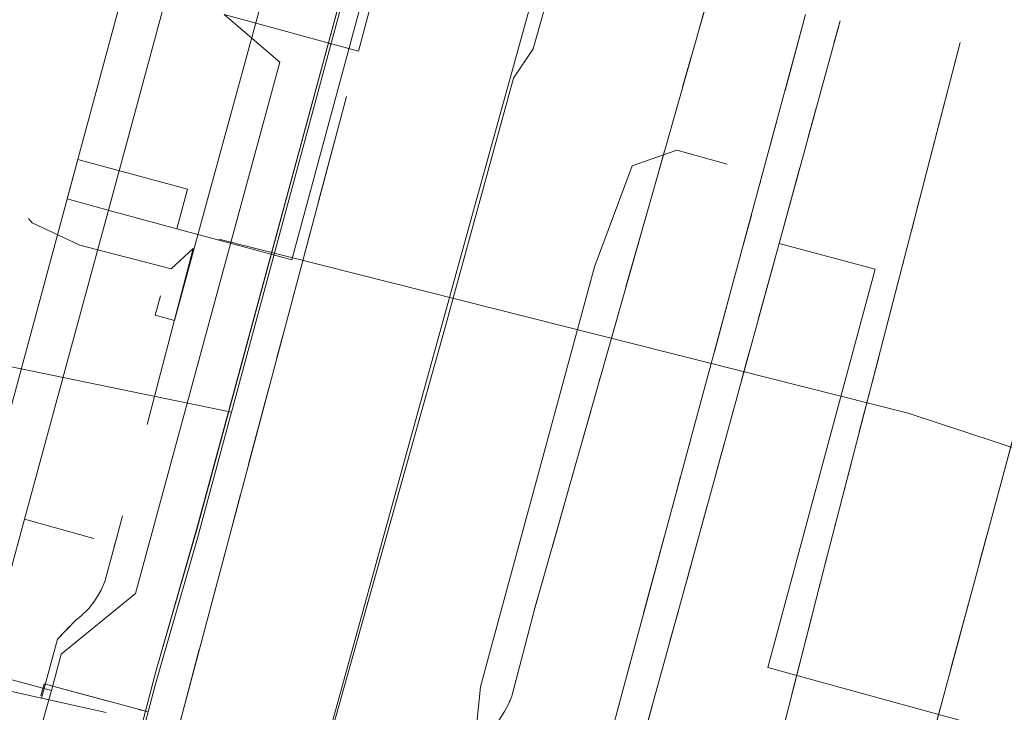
# Model space of a CAD drawing. Header units: metres. Extents: x 197355 to 199157, y 355772 to 356286.
# Tile 24 of 256: x 197419 to 197450, y 356030 to 356052. Entities that reach past the tile are written whole.
import ezdxf
from ezdxf.lldxf.tags import DXFTag

# ---------------------------------------------------------------- set-up
doc = ezdxf.new("R2010")
doc.units = ezdxf.units.M
doc.linetypes.add('RI-OVERIG', pattern=[17, 5, -2, 2, -2, 0, -2, 2, -2])
for name, color, linetype, lineweight in [('B-WE-KL-DATA_KABELBUNDEL_PRORAIL-G', 68, 'Continuous', 18), ('B-WE-KL-DATA_TELECOM_BTNEDERLANDN.V.-G', 74, 'KL-TELECOM-ALGEMEEN-N', 18), ('B-WE-KL-DATA_TELECOM_PRORAIL-G', 68, 'KL-TELECOM-ALGEMEEN-N', 18), ('B-WE-KL-ET_LS_KABELBUNDEL_PRORAIL-G', 198, 'KL-BUNDEL-N', 18), ('B-WE-KL-ET_LS_PRORAIL-G', 198, 'KL-LS-N', 18), ('B-WE-KL-ET_MS_PRORAIL-G', 138, 'KL-MS-N', 18), ('B-WE-KL-WATER_TRANSPORTLEIDING_PRORAIL-G', 170, 'KL-WATER-TR-N', 18), ('B-WE-RI-OVERIG_PRORAIL-G', 10, 'RI-OVERIG', 18), ('B-WE-RI-TRANSPORTLEIDING_PRORAIL-G', 10, 'RI-TRANSPORTLEIDING', 18)]:
    doc.layers.add(name, color=color, linetype=linetype, lineweight=lineweight)
doc.styles.get("Standard").update_dxf_attribs({"font": 'isocp.shx'})
doc.linetypes.add('KL-BUNDEL-N', pattern='A,28,-5,[103,NLCS.SHX,S=1.25,R=0,X=0,Y=0],-5,[103,NLCS.SHX,S=1.25,R=0,X=0,Y=0],-5,[103,NLCS.SHX,S=1.25,R=0,X=0,Y=0],-5,[103,NLCS.SHX,S=1.25,R=0,X=0,Y=0],-5', length=53)
tags = doc.linetypes.add('KL-LS-N', pattern='A,4,-1,[103,NLCS.SHX,S=0.75,R=0,X=0,Y=0],-1,4,-1,["L",Standard,S=1,R=0,X=0,Y=-0.5],-2', length=13).pattern_tags.tags
tags[18] = DXFTag(74, 10)
tags = doc.linetypes.add('KL-MS-N', pattern='A,4,-1,[103,NLCS.SHX,S=0.75,R=0,X=0,Y=0],-1,4,-1,["M",Standard,S=1,R=0,X=0,Y=-0.5],-2', length=13).pattern_tags.tags
tags[18] = DXFTag(74, 10)
doc.linetypes.add('KL-TELECOM-ALGEMEEN-N', pattern='A,7,-1,[101,NLCS.SHX,S=0.5,R=0,X=0,Y=0],-1', length=9)
doc.linetypes.add('KL-WATER-TR-N', pattern='A,7,-0.5,[168,NLCS.SHX,S=0.75,R=0,X=0.75,Y=0],-2,[168,NLCS.SHX,S=0.75,R=0,X=0.75,Y=0],-2', length=11.5)
tags = doc.linetypes.add('RI-TRANSPORTLEIDING', pattern='A,7,-2,["T",Standard,S=1.8,R=0,X=-0.5,Y=-0.9],-2,7,-2,[102,NLCS.SHX,S=1,R=180,X=0,Y=0],-2', length=22).pattern_tags.tags
tags[6] = DXFTag(74, 10)

msp = doc.modelspace()

# ---------------------------------------------------------------- linework, layer by layer
at = {"layer": 'B-WE-KL-DATA_KABELBUNDEL_PRORAIL-G', "ltscale": 0.5, "flags": 128}
for points in [[(197422.972, 356056.113), (197420.373, 356046.505), (197421.824, 356046.112)], [(197424.312, 356055.872), (197422.258, 356048.257), (197419.014, 356036.329)], [(197425.591, 356039.737), (197429.693, 356054.904)], [(197430.569, 356054.747), (197429.626, 356051.202), (197425.356, 356052.361)], [(197430.27, 356054.8), (197427.504, 356044.576), (197425.938, 356044.999)], [(197433.283, 356046.138), (197435.42, 356053.874)], [(197424.832, 356046.487), (197426.673, 356053.234)], [(197432.557, 356027.718), (197432.752, 356027.674), (197434.14, 356030.024), (197434.267, 356030.22), (197434.383, 356030.439), (197434.439, 356030.577), (197434.495, 356030.715), (197435.227, 356033.509), (197440.733, 356052.918)], [(197443.827, 356052.362), (197437.999, 356030.816), (197424.657, 355980.727)], [(197442.984, 356045.093), (197444.922, 356052.165)], [(197442.984, 356045.093), (197444.922, 356052.165)], [(197441.276, 356022.438), (197444.448, 356034.919), (197448.737, 356051.479)], [(197453.57, 356050.61), (197444.159, 356015.703)], [(197411.515, 356002.534), (197416.17, 356001.241), (197418.342, 356008.767), (197422.765, 356025.398), (197429.244, 356049.764)], [(197424.197, 356046.812), (197420.711, 356047.755), (197416.402, 356031.828)], [(197424.196, 356046.812), (197423.859, 356045.562)], [(197423.336, 356043.427), (197423.168, 356042.812), (197423.784, 356042.643), (197424.832, 356046.487)], [(197423.859, 356045.562), (197421.824, 356046.112)], [(197429.032, 356030.75), (197433.283, 356046.138)], [(197423.859, 356045.562), (197425.938, 356044.999)], [(197442.984, 356045.093), (197439.938, 356033.977), (197433.428, 356010.385)], [(197442.984, 356045.093), (197439.938, 356033.977), (197433.428, 356010.385)], [(197455.41, 356028.111), (197442.631, 356031.624), (197446.032, 356044.272), (197442.984, 356045.093)], [(197425.591, 356039.737), (197424.508, 356035.728), (197423.192, 356031.138), (197422.949, 356030.208)], [(197419.554, 356030.651), (197420.062, 356032.524), (197420.637, 356033.116), (197420.822, 356033.264), (197421.062, 356033.501), (197421.242, 356033.728), (197421.451, 356034.076), (197421.566, 356034.352), (197421.936, 356035.715), (197422.133, 356036.439)], [(197419.014, 356036.329), (197416.386, 356026.594), (197413.751, 356016.884), (197411.343, 356008.336)], [(197419.014, 356036.329), (197421.221, 356035.722)], [(197416.402, 356031.828), (197419.877, 356030.888)], [(197416.12, 356031.423), (197419.554, 356030.651)], [(197419.539, 356030.722), (197419.641, 356031.101), (197422.949, 356030.208)], [(197417.903, 356024.003), (197419.877, 356030.888)], [(197419.554, 356030.651), (197421.608, 356030.188)], [(197421.694, 356004.189), (197429.032, 356030.75)], [(197422.949, 356030.208), (197421.284, 356023.832), (197416.384, 356006.446)]]:
    msp.add_lwpolyline(points, dxfattribs=at)
at = {"layer": 'B-WE-KL-DATA_TELECOM_BTNEDERLANDN.V.-G', "ltscale": 0.5, "flags": 128}
for points in [[(197429.601, 356054.921), (197424.507, 356036.084), (197423.192, 356031.492), (197421.283, 356024.183), (197416.008, 356005.469), (197412.253, 355992.501), (197410.011, 355985.075)], [(197429.605, 356054.92), (197424.51, 356036.08), (197423.19, 356031.49), (197421.28, 356024.18), (197416.01, 356005.47), (197412.25, 355992.5), (197410.023, 355985.071)]]:
    msp.add_lwpolyline(points, dxfattribs=at)
at = {"layer": 'B-WE-KL-DATA_TELECOM_PRORAIL-G', "ltscale": 0.5, "flags": 128}
for points in [[(197422.972, 356056.113), (197420.373, 356046.505), (197421.824, 356046.112)], [(197422.972, 356056.113), (197420.373, 356046.505), (197421.824, 356046.112)], [(197425.591, 356039.737), (197429.693, 356054.904)], [(197425.591, 356039.737), (197429.693, 356054.904)], [(197425.591, 356039.737), (197429.693, 356054.904)], [(197430.569, 356054.747), (197429.626, 356051.202), (197425.356, 356052.361)], [(197430.27, 356054.8), (197427.504, 356044.576), (197425.938, 356044.999)], [(197442.984, 356045.093), (197444.922, 356052.165)], [(197442.984, 356045.093), (197444.922, 356052.165)], [(197424.197, 356046.812), (197420.711, 356047.755), (197416.402, 356031.828)], [(197424.197, 356046.812), (197420.711, 356047.755), (197416.402, 356031.828)], [(197424.196, 356046.812), (197423.859, 356045.562)], [(197424.196, 356046.812), (197423.859, 356045.562)], [(197424.196, 356046.812), (197423.859, 356045.562)], [(197423.859, 356045.562), (197421.824, 356046.112)], [(197423.859, 356045.562), (197421.824, 356046.112)], [(197423.859, 356045.562), (197425.938, 356044.999)], [(197442.984, 356045.093), (197439.938, 356033.977), (197433.428, 356010.385)], [(197442.984, 356045.093), (197439.938, 356033.977), (197433.428, 356010.385)], [(197455.41, 356028.111), (197442.631, 356031.624), (197446.032, 356044.272), (197442.984, 356045.093)], [(197425.591, 356039.737), (197424.508, 356035.728), (197423.192, 356031.138), (197422.949, 356030.208)], [(197425.591, 356039.737), (197424.508, 356035.728), (197423.192, 356031.138), (197422.949, 356030.208)], [(197425.591, 356039.737), (197424.508, 356035.728), (197423.192, 356031.138), (197422.949, 356030.208)], [(197416.402, 356031.828), (197419.877, 356030.888)], [(197417.903, 356024.003), (197419.877, 356030.888)], [(197422.949, 356030.208), (197421.284, 356023.832), (197416.384, 356006.446)], [(197422.949, 356030.208), (197421.284, 356023.832), (197416.384, 356006.446)], [(197422.949, 356030.208), (197421.284, 356023.832), (197416.384, 356006.446)]]:
    msp.add_lwpolyline(points, dxfattribs=at)
at = {"layer": 'B-WE-KL-ET_LS_KABELBUNDEL_PRORAIL-G', "ltscale": 0.5, "flags": 128}
for points in [[(197430.569, 356054.747), (197429.626, 356051.202), (197425.356, 356052.361)], [(197421.156, 356002.055), (197426.826, 356022.636), (197432.313, 356042.198), (197434.545, 356050.347), (197435.179, 356051.27), (197435.636, 356052.935), (197435.631, 356053.836)], [(197419.877, 356030.888), (197420.185, 356032.049), (197422.54, 356033.968), (197427.123, 356050.856), (197425.356, 356052.361)], [(197441.276, 356022.438), (197444.448, 356034.919), (197448.737, 356051.479)], [(197441.338, 356047.615), (197439.732, 356048.051), (197438.322, 356047.554), (197437.117, 356044.347), (197435.308, 356037.678), (197433.891, 356032.457), (197433.498, 356031.009), (197433.078, 356026.844), (197427.899, 356007.714), (197427.247, 356005.148), (197427.245, 356005.14)], [(197419.143, 356045.883), (197419.26, 356045.745), (197420.773, 356045.043), (197423.674, 356044.284), (197424.379, 356044.937)], [(197425.188, 356045.225), (197447.086, 356039.699)], [(197424.379, 356044.937), (197422.918, 356039.343)], [(197416.021, 356041.704), (197425.591, 356039.737)], [(197425.591, 356039.737), (197424.508, 356035.728), (197423.192, 356031.138), (197422.949, 356030.208)], [(197451.714, 356038.173), (197447.086, 356039.699)], [(197422.949, 356030.208), (197421.284, 356023.832), (197416.384, 356006.446)]]:
    msp.add_lwpolyline(points, dxfattribs=at)
at = {"layer": 'B-WE-KL-ET_LS_PRORAIL-G', "ltscale": 0.5, "flags": 128}
for points in [[(197430.569, 356054.747), (197429.626, 356051.202), (197425.356, 356052.361)], [(197421.156, 356002.055), (197426.826, 356022.636), (197432.313, 356042.198), (197434.545, 356050.347), (197435.179, 356051.27), (197435.636, 356052.935), (197435.631, 356053.836)], [(197421.156, 356002.055), (197426.826, 356022.636), (197432.313, 356042.198), (197434.545, 356050.347), (197435.179, 356051.27), (197435.636, 356052.935), (197435.631, 356053.836)], [(197421.156, 356002.055), (197426.826, 356022.636), (197432.313, 356042.198), (197434.545, 356050.347), (197435.179, 356051.27), (197435.636, 356052.935), (197435.631, 356053.836)], [(197421.156, 356002.055), (197426.826, 356022.636), (197432.313, 356042.198), (197434.545, 356050.347), (197435.179, 356051.27), (197435.636, 356052.935), (197435.631, 356053.836)], [(197419.877, 356030.888), (197420.185, 356032.049), (197422.54, 356033.968), (197427.123, 356050.856), (197425.356, 356052.361)], [(197441.276, 356022.438), (197444.448, 356034.919), (197448.737, 356051.479)], [(197441.276, 356022.438), (197444.448, 356034.919), (197448.737, 356051.479)], [(197441.276, 356022.438), (197444.448, 356034.919), (197448.737, 356051.479)], [(197441.338, 356047.615), (197439.732, 356048.051), (197438.322, 356047.554), (197437.117, 356044.347), (197435.308, 356037.678), (197433.891, 356032.457), (197433.498, 356031.009), (197433.078, 356026.844), (197427.899, 356007.714), (197427.247, 356005.148), (197427.245, 356005.14)], [(197419.143, 356045.883), (197419.26, 356045.745), (197420.773, 356045.043), (197423.674, 356044.284), (197424.379, 356044.937)], [(197419.143, 356045.883), (197419.26, 356045.745), (197420.773, 356045.043), (197423.674, 356044.284), (197424.379, 356044.937)], [(197419.143, 356045.883), (197419.26, 356045.745), (197420.773, 356045.043), (197423.674, 356044.284), (197424.379, 356044.937)], [(197425.188, 356045.225), (197447.086, 356039.699)], [(197425.188, 356045.225), (197447.086, 356039.699)], [(197425.188, 356045.225), (197447.086, 356039.699)], [(197425.188, 356045.225), (197447.086, 356039.699)], [(197425.188, 356045.225), (197447.086, 356039.699)], [(197425.188, 356045.225), (197447.086, 356039.699)], [(197425.188, 356045.225), (197447.086, 356039.699)], [(197425.188, 356045.225), (197447.086, 356039.699)], [(197425.188, 356045.225), (197447.086, 356039.699)], [(197425.188, 356045.225), (197447.086, 356039.699)], [(197424.379, 356044.937), (197422.918, 356039.343)], [(197424.379, 356044.937), (197422.918, 356039.343)], [(197416.021, 356041.704), (197425.591, 356039.737)], [(197425.591, 356039.737), (197424.508, 356035.728), (197423.192, 356031.138), (197422.949, 356030.208)], [(197451.714, 356038.173), (197447.086, 356039.699)], [(197451.714, 356038.173), (197447.086, 356039.699)], [(197451.714, 356038.173), (197447.086, 356039.699)], [(197451.714, 356038.173), (197447.086, 356039.699)], [(197451.714, 356038.173), (197447.086, 356039.699)], [(197451.714, 356038.173), (197447.086, 356039.699)], [(197451.714, 356038.173), (197447.086, 356039.699)], [(197451.714, 356038.173), (197447.086, 356039.699)], [(197451.714, 356038.173), (197447.086, 356039.699)], [(197451.714, 356038.173), (197447.086, 356039.699)], [(197422.949, 356030.208), (197421.284, 356023.832), (197416.384, 356006.446)]]:
    msp.add_lwpolyline(points, dxfattribs=at)
at = {"layer": 'B-WE-KL-ET_MS_PRORAIL-G', "ltscale": 0.5, "flags": 128}
msp.add_lwpolyline([(197441.276, 356022.438), (197444.448, 356034.919), (197448.737, 356051.479)], dxfattribs=at)
msp.add_lwpolyline([(197441.276, 356022.438), (197444.448, 356034.919), (197448.737, 356051.479)], dxfattribs=at)
at = {"layer": 'B-WE-KL-WATER_TRANSPORTLEIDING_PRORAIL-G', "ltscale": 0.5, "flags": 128}
for points in [[(197424.312, 356055.872), (197422.258, 356048.257), (197419.014, 356036.329)], [(197433.283, 356046.138), (197435.42, 356053.874)], [(197429.032, 356030.75), (197433.283, 356046.138)], [(197419.014, 356036.329), (197416.386, 356026.594), (197413.751, 356016.884), (197411.343, 356008.336)], [(197419.014, 356036.329), (197421.221, 356035.722)], [(197421.694, 356004.189), (197429.032, 356030.75)], [(197421.694, 356004.189), (197429.032, 356030.75)]]:
    msp.add_lwpolyline(points, dxfattribs=at)
at = {"layer": 'B-WE-RI-OVERIG_PRORAIL-G', "ltscale": 0.5, "flags": 128}
for points in [[(197432.557, 356027.718), (197432.752, 356027.674), (197434.14, 356030.024), (197434.267, 356030.22), (197434.383, 356030.439), (197434.439, 356030.577), (197434.495, 356030.715), (197435.227, 356033.509), (197440.733, 356052.918)], [(197443.827, 356052.362), (197437.999, 356030.816), (197424.657, 355980.727)], [(197442.984, 356045.093), (197444.922, 356052.165)], [(197442.984, 356045.093), (197444.922, 356052.165)], [(197442.984, 356045.093), (197444.922, 356052.165)], [(197442.984, 356045.093), (197444.922, 356052.165)], [(197442.984, 356045.093), (197444.922, 356052.165)], [(197442.984, 356045.093), (197444.922, 356052.165)], [(197442.984, 356045.093), (197444.922, 356052.165)], [(197442.984, 356045.093), (197444.922, 356052.165)], [(197442.984, 356045.093), (197444.922, 356052.165)], [(197442.984, 356045.093), (197444.922, 356052.165)], [(197442.984, 356045.093), (197444.922, 356052.165)], [(197442.984, 356045.093), (197444.922, 356052.165)], [(197442.984, 356045.093), (197444.922, 356052.165)], [(197442.984, 356045.093), (197444.922, 356052.165)], [(197442.984, 356045.093), (197444.922, 356052.165)], [(197442.984, 356045.093), (197444.922, 356052.165)], [(197442.984, 356045.093), (197444.922, 356052.165)], [(197442.984, 356045.093), (197444.922, 356052.165)], [(197442.984, 356045.093), (197444.922, 356052.165)], [(197442.984, 356045.093), (197444.922, 356052.165)], [(197442.984, 356045.093), (197444.922, 356052.165)], [(197442.984, 356045.093), (197444.922, 356052.165)], [(197442.984, 356045.093), (197444.922, 356052.165)], [(197442.984, 356045.093), (197444.922, 356052.165)], [(197442.984, 356045.093), (197444.922, 356052.165)], [(197442.984, 356045.093), (197444.922, 356052.165)], [(197441.276, 356022.438), (197444.448, 356034.919), (197448.737, 356051.479)], [(197441.276, 356022.438), (197444.448, 356034.919), (197448.737, 356051.479)], [(197441.276, 356022.438), (197444.448, 356034.919), (197448.737, 356051.479)], [(197441.276, 356022.438), (197444.448, 356034.919), (197448.737, 356051.479)], [(197441.276, 356022.438), (197444.448, 356034.919), (197448.737, 356051.479)], [(197441.276, 356022.438), (197444.448, 356034.919), (197448.737, 356051.479)], [(197441.276, 356022.438), (197444.448, 356034.919), (197448.737, 356051.479)], [(197441.276, 356022.438), (197444.448, 356034.919), (197448.737, 356051.479)], [(197441.276, 356022.438), (197444.448, 356034.919), (197448.737, 356051.479)], [(197441.276, 356022.438), (197444.448, 356034.919), (197448.737, 356051.479)], [(197441.276, 356022.438), (197444.448, 356034.919), (197448.737, 356051.479)], [(197441.276, 356022.438), (197444.448, 356034.919), (197448.737, 356051.479)], [(197441.276, 356022.438), (197444.448, 356034.919), (197448.737, 356051.479)], [(197441.276, 356022.438), (197444.448, 356034.919), (197448.737, 356051.479)], [(197441.276, 356022.438), (197444.448, 356034.919), (197448.737, 356051.479)], [(197441.276, 356022.438), (197444.448, 356034.919), (197448.737, 356051.479)], [(197441.276, 356022.438), (197444.448, 356034.919), (197448.737, 356051.479)], [(197441.276, 356022.438), (197444.448, 356034.919), (197448.737, 356051.479)], [(197441.276, 356022.438), (197444.448, 356034.919), (197448.737, 356051.479)], [(197441.276, 356022.438), (197444.448, 356034.919), (197448.737, 356051.479)], [(197441.276, 356022.438), (197444.448, 356034.919), (197448.737, 356051.479)], [(197441.276, 356022.438), (197444.448, 356034.919), (197448.737, 356051.479)], [(197441.276, 356022.438), (197444.448, 356034.919), (197448.737, 356051.479)], [(197441.276, 356022.438), (197444.448, 356034.919), (197448.737, 356051.479)], [(197441.276, 356022.438), (197444.448, 356034.919), (197448.737, 356051.479)], [(197441.276, 356022.438), (197444.448, 356034.919), (197448.737, 356051.479)], [(197441.276, 356022.438), (197444.448, 356034.919), (197448.737, 356051.479)], [(197441.276, 356022.438), (197444.448, 356034.919), (197448.737, 356051.479)], [(197441.276, 356022.438), (197444.448, 356034.919), (197448.737, 356051.479)], [(197441.276, 356022.438), (197444.448, 356034.919), (197448.737, 356051.479)], [(197441.276, 356022.438), (197444.448, 356034.919), (197448.737, 356051.479)], [(197441.276, 356022.438), (197444.448, 356034.919), (197448.737, 356051.479)], [(197441.276, 356022.438), (197444.448, 356034.919), (197448.737, 356051.479)], [(197441.276, 356022.438), (197444.448, 356034.919), (197448.737, 356051.479)], [(197441.276, 356022.438), (197444.448, 356034.919), (197448.737, 356051.479)], [(197441.276, 356022.438), (197444.448, 356034.919), (197448.737, 356051.479)], [(197441.276, 356022.438), (197444.448, 356034.919), (197448.737, 356051.479)], [(197441.276, 356022.438), (197444.448, 356034.919), (197448.737, 356051.479)], [(197441.276, 356022.438), (197444.448, 356034.919), (197448.737, 356051.479)], [(197441.276, 356022.438), (197444.448, 356034.919), (197448.737, 356051.479)], [(197441.276, 356022.438), (197444.448, 356034.919), (197448.737, 356051.479)], [(197441.276, 356022.438), (197444.448, 356034.919), (197448.737, 356051.479)], [(197441.276, 356022.438), (197444.448, 356034.919), (197448.737, 356051.479)], [(197441.276, 356022.438), (197444.448, 356034.919), (197448.737, 356051.479)], [(197441.276, 356022.438), (197444.448, 356034.919), (197448.737, 356051.479)], [(197441.276, 356022.438), (197444.448, 356034.919), (197448.737, 356051.479)], [(197441.276, 356022.438), (197444.448, 356034.919), (197448.737, 356051.479)], [(197441.276, 356022.438), (197444.448, 356034.919), (197448.737, 356051.479)], [(197441.276, 356022.438), (197444.448, 356034.919), (197448.737, 356051.479)], [(197441.276, 356022.438), (197444.448, 356034.919), (197448.737, 356051.479)], [(197441.276, 356022.438), (197444.448, 356034.919), (197448.737, 356051.479)], [(197441.276, 356022.438), (197444.448, 356034.919), (197448.737, 356051.479)], [(197441.276, 356022.438), (197444.448, 356034.919), (197448.737, 356051.479)], [(197441.276, 356022.438), (197444.448, 356034.919), (197448.737, 356051.479)], [(197441.276, 356022.438), (197444.448, 356034.919), (197448.737, 356051.479)], [(197441.276, 356022.438), (197444.448, 356034.919), (197448.737, 356051.479)], [(197441.276, 356022.438), (197444.448, 356034.919), (197448.737, 356051.479)], [(197441.276, 356022.438), (197444.448, 356034.919), (197448.737, 356051.479)], [(197441.276, 356022.438), (197444.448, 356034.919), (197448.737, 356051.479)], [(197441.276, 356022.438), (197444.448, 356034.919), (197448.737, 356051.479)], [(197441.276, 356022.438), (197444.448, 356034.919), (197448.737, 356051.479)], [(197441.276, 356022.438), (197444.448, 356034.919), (197448.737, 356051.479)], [(197441.276, 356022.438), (197444.448, 356034.919), (197448.737, 356051.479)], [(197441.276, 356022.438), (197444.448, 356034.919), (197448.737, 356051.479)], [(197441.276, 356022.438), (197444.448, 356034.919), (197448.737, 356051.479)], [(197441.276, 356022.438), (197444.448, 356034.919), (197448.737, 356051.479)], [(197441.276, 356022.438), (197444.448, 356034.919), (197448.737, 356051.479)], [(197441.276, 356022.438), (197444.448, 356034.919), (197448.737, 356051.479)], [(197441.276, 356022.438), (197444.448, 356034.919), (197448.737, 356051.479)], [(197441.276, 356022.438), (197444.448, 356034.919), (197448.737, 356051.479)], [(197441.276, 356022.438), (197444.448, 356034.919), (197448.737, 356051.479)], [(197441.276, 356022.438), (197444.448, 356034.919), (197448.737, 356051.479)], [(197441.276, 356022.438), (197444.448, 356034.919), (197448.737, 356051.479)], [(197441.276, 356022.438), (197444.448, 356034.919), (197448.737, 356051.479)], [(197441.276, 356022.438), (197444.448, 356034.919), (197448.737, 356051.479)], [(197441.276, 356022.438), (197444.448, 356034.919), (197448.737, 356051.479)], [(197441.276, 356022.438), (197444.448, 356034.919), (197448.737, 356051.479)], [(197441.276, 356022.438), (197444.448, 356034.919), (197448.737, 356051.479)], [(197441.276, 356022.438), (197444.448, 356034.919), (197448.737, 356051.479)], [(197441.276, 356022.438), (197444.448, 356034.919), (197448.737, 356051.479)], [(197441.276, 356022.438), (197444.448, 356034.919), (197448.737, 356051.479)], [(197441.276, 356022.438), (197444.448, 356034.919), (197448.737, 356051.479)], [(197441.276, 356022.438), (197444.448, 356034.919), (197448.737, 356051.479)], [(197441.276, 356022.438), (197444.448, 356034.919), (197448.737, 356051.479)], [(197441.276, 356022.438), (197444.448, 356034.919), (197448.737, 356051.479)], [(197441.276, 356022.438), (197444.448, 356034.919), (197448.737, 356051.479)], [(197441.276, 356022.438), (197444.448, 356034.919), (197448.737, 356051.479)], [(197441.276, 356022.438), (197444.448, 356034.919), (197448.737, 356051.479)], [(197441.276, 356022.438), (197444.448, 356034.919), (197448.737, 356051.479)], [(197441.276, 356022.438), (197444.448, 356034.919), (197448.737, 356051.479)], [(197441.276, 356022.438), (197444.448, 356034.919), (197448.737, 356051.479)], [(197441.276, 356022.438), (197444.448, 356034.919), (197448.737, 356051.479)], [(197453.57, 356050.61), (197444.159, 356015.703)], [(197453.57, 356050.61), (197444.159, 356015.703)], [(197411.515, 356002.534), (197416.17, 356001.241), (197418.342, 356008.767), (197422.765, 356025.398), (197429.244, 356049.764)], [(197442.984, 356045.093), (197439.938, 356033.977), (197433.428, 356010.385)], [(197442.984, 356045.093), (197439.938, 356033.977), (197433.428, 356010.385)], [(197442.984, 356045.093), (197439.938, 356033.977), (197433.428, 356010.385)], [(197442.984, 356045.093), (197439.938, 356033.977), (197433.428, 356010.385)], [(197442.984, 356045.093), (197439.938, 356033.977), (197433.428, 356010.385)], [(197442.984, 356045.093), (197439.938, 356033.977), (197433.428, 356010.385)], [(197442.984, 356045.093), (197439.938, 356033.977), (197433.428, 356010.385)], [(197442.984, 356045.093), (197439.938, 356033.977), (197433.428, 356010.385)], [(197442.984, 356045.093), (197439.938, 356033.977), (197433.428, 356010.385)], [(197442.984, 356045.093), (197439.938, 356033.977), (197433.428, 356010.385)], [(197442.984, 356045.093), (197439.938, 356033.977), (197433.428, 356010.385)], [(197442.984, 356045.093), (197439.938, 356033.977), (197433.428, 356010.385)], [(197442.984, 356045.093), (197439.938, 356033.977), (197433.428, 356010.385)], [(197442.984, 356045.093), (197439.938, 356033.977), (197433.428, 356010.385)], [(197442.984, 356045.093), (197439.938, 356033.977), (197433.428, 356010.385)], [(197442.984, 356045.093), (197439.938, 356033.977), (197433.428, 356010.385)], [(197442.984, 356045.093), (197439.938, 356033.977), (197433.428, 356010.385)], [(197442.984, 356045.093), (197439.938, 356033.977), (197433.428, 356010.385)], [(197442.984, 356045.093), (197439.938, 356033.977), (197433.428, 356010.385)], [(197442.984, 356045.093), (197439.938, 356033.977), (197433.428, 356010.385)], [(197442.984, 356045.093), (197439.938, 356033.977), (197433.428, 356010.385)], [(197442.984, 356045.093), (197439.938, 356033.977), (197433.428, 356010.385)], [(197442.984, 356045.093), (197439.938, 356033.977), (197433.428, 356010.385)], [(197442.984, 356045.093), (197439.938, 356033.977), (197433.428, 356010.385)], [(197442.984, 356045.093), (197439.938, 356033.977), (197433.428, 356010.385)], [(197442.984, 356045.093), (197439.938, 356033.977), (197433.428, 356010.385)], [(197419.554, 356030.651), (197420.062, 356032.524), (197420.637, 356033.116), (197420.822, 356033.264), (197421.062, 356033.501), (197421.242, 356033.728), (197421.451, 356034.076), (197421.566, 356034.352), (197421.936, 356035.715), (197422.133, 356036.439)], [(197416.12, 356031.423), (197419.554, 356030.651)], [(197419.539, 356030.722), (197419.641, 356031.101), (197422.949, 356030.208)], [(197419.554, 356030.651), (197421.608, 356030.188)]]:
    msp.add_lwpolyline(points, dxfattribs=at)
at = {"layer": 'B-WE-RI-TRANSPORTLEIDING_PRORAIL-G', "ltscale": 0.5, "flags": 128}
for points in [[(197424.832, 356046.487), (197426.673, 356053.234)], [(197423.336, 356043.427), (197423.168, 356042.812), (197423.784, 356042.643), (197424.832, 356046.487)]]:
    msp.add_lwpolyline(points, dxfattribs=at)

doc.saveas('drawing.dxf')
